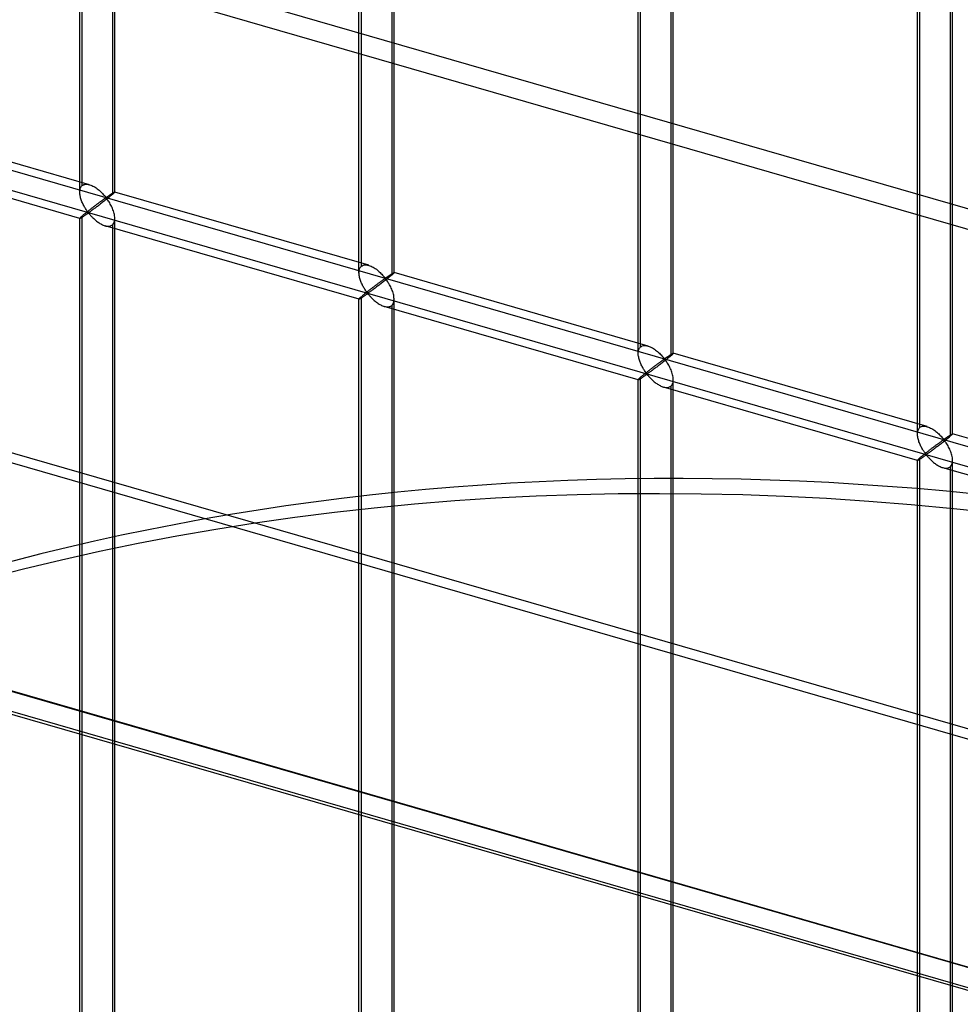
# Model space of a CAD drawing. Header units: millimetres. Extents: x -626 to 636, y -726 to 753.
# Tile 31 of 84: x -253 to -119, y 375 to 515. Entities that reach past the tile are written whole.
import ezdxf

# ---------------------------------------------------------------- set-up
doc = ezdxf.new("R2010")
doc.units = ezdxf.units.MM
doc.layers.add('MAIN-1', color=7, linetype='Continuous')
doc.layers.add('MAIN-2', color=7, linetype='Continuous')

msp = doc.modelspace()

# ---------------------------------------------------------------- linework, layer by layer
at = {"layer": 'MAIN-1'}
for p, q in [((395.8, 266.07), (-595.8, 552.32)), ((-558.99, 504.89), (358.99, 239.89))]:
    msp.add_line(p, q, dxfattribs=at)
at = {"layer": 'MAIN-2'}
for p, q in [((-244.08, 490.73), (-244.08, 646.12)), ((-243.74, 491.65), (-243.74, 646.45)), ((-239.42, 645.2), (-239.42, 490.4)), ((-239.08, 490.73), (-239.08, 646.12)), ((-204.3, 479.25), (-204.3, 634.63)), ((-203.96, 480.16), (-203.96, 634.97)), ((-199.3, 479.25), (-199.3, 634.63)), ((-199.63, 633.72), (-199.63, 478.91)), ((-164.51, 467.76), (-164.51, 623.15)), ((-164.18, 468.68), (-164.18, 623.48)), ((-159.52, 467.76), (-159.52, 623.15)), ((-159.85, 622.23), (-159.85, 467.43)), ((-124.73, 456.28), (-124.73, 611.66)), ((-124.4, 457.2), (-124.4, 612)), ((-119.73, 456.28), (-119.73, 611.66)), ((-120.07, 610.75), (-120.07, 455.95)), ((305.15, 366.32), (-523.57, 605.55)), ((-526.07, 603.38), (302.65, 364.15)), ((393.97, 265.16), (-588.97, 548.91)), ((-319.9, 512.91), (634.9, 237.28)), ((598.87, 244.8), (-320.23, 510.12)), ((361.49, 242.06), (-556.49, 507.06)), ((360.07, 242.39), (-553.59, 506.14)), ((-552.81, 502.69), (360.84, 238.94)), ((-242.69, 491.78), (-278.87, 502.23)), ((-244.07, 486.98), (-280.26, 497.42)), ((-244.08, 490.87), (-244.06, 491)), ((-244.08, 490.72), (-244.08, 490.87)), ((-244.06, 491), (-244.04, 491.14)), ((-244.04, 491.14), (-244, 491.26)), ((-244, 491.26), (-243.95, 491.37)), ((-243.95, 491.37), (-243.89, 491.48)), ((-243.89, 491.48), (-243.82, 491.57)), ((-243.82, 491.57), (-243.74, 491.65)), ((-243.74, 491.65), (-243.63, 491.73)), ((-243.63, 491.73), (-243.5, 491.79)), ((-243.5, 491.79), (-243.35, 491.83)), ((-243.35, 491.83), (-243.19, 491.85)), ((-243.19, 491.85), (-243.03, 491.85)), ((-243.03, 491.85), (-242.86, 491.82)), ((-242.86, 491.82), (-242.68, 491.78)), ((-242.68, 491.78), (-242.52, 491.72)), ((-242.52, 491.72), (-242.36, 491.66)), ((-242.36, 491.66), (-242.21, 491.59)), ((-242.21, 491.59), (-242.06, 491.51)), ((-242.06, 491.51), (-241.9, 491.41)), ((-241.9, 491.41), (-241.75, 491.32)), ((-241.75, 491.32), (-241.61, 491.21)), ((-241.61, 491.21), (-241.46, 491.1)), ((-241.46, 491.1), (-241.32, 490.99)), ((-241.32, 490.99), (-241.19, 490.87)), ((-241.19, 490.87), (-241.06, 490.75)), ((-244.07, 490.59), (-244.08, 490.72)), ((-244.06, 490.45), (-244.07, 490.59)), ((-244.04, 490.31), (-244.06, 490.45)), ((-244.02, 490.17), (-244.04, 490.31)), ((-243.99, 490.04), (-244.02, 490.17)), ((-243.95, 489.9), (-243.99, 490.04)), ((-243.91, 489.76), (-243.95, 489.9)), ((-243.86, 489.63), (-243.91, 489.76)), ((-243.81, 489.49), (-243.86, 489.63)), ((-243.76, 489.35), (-243.81, 489.49)), ((-241.01, 489.44), (-241.08, 489.39)), ((-241.06, 490.75), (-240.94, 490.64)), ((-240.95, 489.49), (-241.01, 489.44)), ((-240.88, 489.54), (-240.95, 489.49)), ((-240.94, 490.64), (-240.82, 490.52)), ((-240.82, 489.59), (-240.88, 489.54)), ((-240.82, 490.52), (-240.72, 490.4)), ((-240.76, 489.63), (-240.82, 489.59)), ((-240.7, 489.67), (-240.76, 489.63)), ((-240.61, 489.43), (-240.73, 489.34)), ((-240.72, 490.4), (-240.62, 490.29)), ((-240.64, 489.71), (-240.7, 489.67)), ((-240.59, 489.75), (-240.64, 489.71)), ((-240.62, 490.29), (-240.52, 490.19)), ((-240.49, 489.53), (-240.61, 489.43)), ((-240.54, 489.78), (-240.59, 489.75)), ((-240.49, 489.81), (-240.54, 489.78)), ((-240.52, 490.19), (-240.43, 490.09)), ((-240.44, 489.84), (-240.49, 489.81)), ((-240.36, 489.63), (-240.49, 489.53)), ((-240.39, 489.87), (-240.44, 489.84)), ((-240.43, 490.09), (-240.33, 490)), ((-240.33, 489.88), (-240.39, 489.87)), ((-240.24, 489.72), (-240.36, 489.63)), ((-240.33, 490), (-240.27, 490.01)), ((-240.23, 489.79), (-240.33, 489.88)), ((-240.27, 490.01), (-240.22, 490.03)), ((-240.12, 489.82), (-240.24, 489.72)), ((-240.15, 489.69), (-240.23, 489.79)), ((-240.22, 490.03), (-240.17, 490.06)), ((-240.17, 490.06), (-240.13, 490.09)), ((-240.07, 489.57), (-240.15, 489.69)), ((-240.13, 490.09), (-240.08, 490.12)), ((-240, 489.91), (-240.12, 489.82)), ((-240.08, 490.12), (-240.03, 490.16)), ((-239.98, 489.45), (-240.07, 489.57)), ((-240.03, 490.16), (-239.99, 490.19)), ((-239.89, 490.01), (-240, 489.91)), ((-239.99, 490.19), (-239.94, 490.22)), ((-239.9, 489.32), (-239.98, 489.45)), ((-239.94, 490.22), (-239.89, 490.25)), ((-239.89, 490.25), (-239.84, 490.29)), ((-239.78, 490.09), (-239.89, 490.01)), ((-239.84, 490.29), (-239.79, 490.32)), ((-239.79, 490.32), (-239.74, 490.35)), ((-239.68, 490.18), (-239.78, 490.09)), ((-239.74, 490.35), (-239.7, 490.38)), ((-239.7, 490.38), (-239.65, 490.42)), ((-239.58, 490.26), (-239.68, 490.18)), ((-239.65, 490.42), (-239.6, 490.45)), ((-239.6, 490.45), (-239.56, 490.48)), ((-239.5, 490.33), (-239.58, 490.26)), ((-239.56, 490.48), (-239.51, 490.51)), ((-239.51, 490.51), (-239.47, 490.53)), ((-239.42, 490.4), (-239.5, 490.33)), ((-239.47, 490.53), (-239.43, 490.56)), ((-239.43, 490.56), (-239.39, 490.59)), ((-239.36, 490.45), (-239.42, 490.4)), ((-239.39, 490.59), (-239.35, 490.61)), ((-239.3, 490.5), (-239.36, 490.45)), ((-239.35, 490.61), (-239.31, 490.63)), ((-239.31, 490.63), (-239.28, 490.65)), ((-239.26, 490.54), (-239.3, 490.5)), ((-239.28, 490.65), (-239.24, 490.67)), ((-239.21, 490.58), (-239.26, 490.54)), ((-239.24, 490.67), (-239.21, 490.69)), ((-239.21, 490.69), (-239.19, 490.7)), ((-239.18, 490.62), (-239.21, 490.58)), ((-239.19, 490.7), (-239.16, 490.71)), ((-239.15, 490.65), (-239.18, 490.62)), ((-239.16, 490.71), (-239.14, 490.72)), ((-239.12, 490.67), (-239.15, 490.65)), ((-239.14, 490.72), (-239.12, 490.73)), ((-239.12, 490.73), (-239.11, 490.74)), ((-239.1, 490.69), (-239.12, 490.67)), ((-239.11, 490.74), (-239.1, 490.74)), ((-239.1, 490.74), (-239.09, 490.74)), ((-239.09, 490.71), (-239.1, 490.69)), ((-239.09, 490.74), (-239.09, 490.74)), ((-239.09, 490.74), (-239.08, 490.74)), ((-202.9, 480.3), (-239.09, 490.74)), ((-239.08, 490.73), (-239.09, 490.71)), ((-239.08, 490.74), (-239.08, 490.74)), ((-239.08, 490.74), (-239.08, 490.74)), ((-239.08, 490.74), (-239.08, 490.74)), ((-239.08, 490.74), (-239.08, 490.73)), ((-239.08, 490.73), (-239.08, 490.73)), ((-243.7, 489.22), (-243.76, 489.35)), ((-243.64, 489.09), (-243.7, 489.22)), ((-243.58, 488.96), (-243.64, 489.09)), ((-243.51, 488.84), (-243.58, 488.96)), ((-243.45, 488.71), (-243.51, 488.84)), ((-243.38, 488.6), (-243.45, 488.71)), ((-243.31, 488.48), (-243.38, 488.6)), ((-243.24, 488.37), (-243.31, 488.48)), ((-243.18, 488.27), (-243.24, 488.37)), ((-243.11, 488.17), (-243.18, 488.27)), ((-243.05, 488.08), (-243.11, 488.17)), ((-242.98, 487.99), (-243.05, 488.08)), ((-242.87, 488.03), (-242.96, 487.96)), ((-242.79, 488.1), (-242.87, 488.03)), ((-242.7, 488.17), (-242.79, 488.1)), ((-242.61, 488.24), (-242.7, 488.17)), ((-242.52, 488.3), (-242.61, 488.24)), ((-242.46, 488.05), (-242.54, 487.99)), ((-242.44, 488.37), (-242.52, 488.3)), ((-242.38, 488.11), (-242.46, 488.05)), ((-242.35, 488.44), (-242.44, 488.37)), ((-242.29, 488.17), (-242.38, 488.11)), ((-242.27, 488.5), (-242.35, 488.44)), ((-242.19, 488.24), (-242.29, 488.17)), ((-242.18, 488.57), (-242.27, 488.5)), ((-242.1, 488.31), (-242.19, 488.24)), ((-242.1, 488.63), (-242.18, 488.57)), ((-242.01, 488.7), (-242.1, 488.63)), ((-242, 488.38), (-242.1, 488.31)), ((-241.93, 488.76), (-242.01, 488.7)), ((-241.9, 488.46), (-242, 488.38)), ((-241.85, 488.82), (-241.93, 488.76)), ((-241.79, 488.54), (-241.9, 488.46)), ((-241.77, 488.88), (-241.85, 488.82)), ((-241.68, 488.62), (-241.79, 488.54)), ((-241.68, 488.95), (-241.77, 488.88)), ((-241.6, 489.01), (-241.68, 488.95)), ((-241.57, 488.7), (-241.68, 488.62)), ((-241.53, 489.07), (-241.6, 489.01)), ((-241.45, 488.79), (-241.57, 488.7)), ((-241.45, 489.12), (-241.53, 489.07)), ((-241.37, 489.18), (-241.45, 489.12)), ((-241.33, 488.88), (-241.45, 488.79)), ((-241.3, 489.24), (-241.37, 489.18)), ((-241.22, 488.97), (-241.33, 488.88)), ((-241.22, 489.29), (-241.3, 489.24)), ((-241.15, 489.34), (-241.22, 489.29)), ((-241.1, 489.06), (-241.22, 488.97)), ((-241.08, 489.39), (-241.15, 489.34)), ((-240.98, 489.15), (-241.1, 489.06)), ((-240.86, 489.24), (-240.98, 489.15)), ((-240.73, 489.34), (-240.86, 489.24)), ((-239.81, 489.18), (-239.9, 489.32)), ((-239.73, 489.03), (-239.81, 489.18)), ((-239.64, 488.87), (-239.73, 489.03)), ((-239.56, 488.71), (-239.64, 488.87)), ((-239.48, 488.55), (-239.56, 488.71)), ((-239.41, 488.38), (-239.48, 488.55)), ((-239.34, 488.21), (-239.41, 488.38)), ((-239.28, 488.04), (-239.34, 488.21)), ((-239.22, 487.86), (-239.28, 488.04)), ((-244.06, 487.02), (-244.08, 487)), ((-244.08, 487), (-244.08, 486.98)), ((-244.08, 486.98), (-244.08, 486.98)), ((-244.08, 486.98), (-244.08, 486.98)), ((-244.08, 486.98), (-244.08, 486.98)), ((-244.08, 486.98), (-244.08, 486.98)), ((-244.08, 486.98), (-244.08, 486.98)), ((-244.08, 486.98), (-244.07, 486.98)), ((-244.08, 331.6), (-244.08, 486.98)), ((-244.07, 486.98), (-244.06, 486.98)), ((-244.04, 487.05), (-244.06, 487.02)), ((-244.06, 486.98), (-244.04, 486.98)), ((-244, 487.09), (-244.04, 487.05)), ((-244.04, 486.98), (-244.01, 486.99)), ((-244.01, 486.99), (-243.98, 487.01)), ((-243.95, 487.13), (-244, 487.09)), ((-243.98, 487.01), (-243.95, 487.03)), ((-243.89, 487.19), (-243.95, 487.13)), ((-243.95, 487.03), (-243.91, 487.05)), ((-243.91, 487.05), (-243.86, 487.08)), ((-243.82, 487.25), (-243.89, 487.19)), ((-243.86, 487.08), (-243.81, 487.11)), ((-243.74, 487.32), (-243.82, 487.25)), ((-243.81, 487.11), (-243.75, 487.14)), ((-243.75, 487.14), (-243.7, 487.18)), ((-243.69, 487.37), (-243.74, 487.32)), ((-243.74, 332.52), (-243.74, 487.32)), ((-243.7, 487.18), (-243.64, 487.22)), ((-243.63, 487.42), (-243.69, 487.37)), ((-243.64, 487.22), (-243.57, 487.26)), ((-243.57, 487.47), (-243.63, 487.42)), ((-243.5, 487.52), (-243.57, 487.47)), ((-243.57, 487.26), (-243.51, 487.3)), ((-243.51, 487.3), (-243.44, 487.35)), ((-243.43, 487.58), (-243.5, 487.52)), ((-243.44, 487.35), (-243.38, 487.39)), ((-243.36, 487.64), (-243.43, 487.58)), ((-243.38, 487.39), (-243.31, 487.44)), ((-243.28, 487.7), (-243.36, 487.64)), ((-243.31, 487.44), (-243.24, 487.49)), ((-243.2, 487.77), (-243.28, 487.7)), ((-243.24, 487.49), (-243.17, 487.53)), ((-243.12, 487.83), (-243.2, 487.77)), ((-243.17, 487.53), (-243.11, 487.58)), ((-243.04, 487.9), (-243.12, 487.83)), ((-243.11, 487.58), (-243.04, 487.62)), ((-242.96, 487.96), (-243.04, 487.9)), ((-243.04, 487.62), (-242.98, 487.66)), ((-242.92, 487.91), (-242.98, 487.99)), ((-242.98, 487.66), (-242.91, 487.7)), ((-242.84, 487.84), (-242.92, 487.91)), ((-242.91, 487.7), (-242.83, 487.72)), ((-242.75, 487.85), (-242.84, 487.84)), ((-242.83, 487.72), (-242.75, 487.65)), ((-242.68, 487.89), (-242.75, 487.85)), ((-242.75, 487.65), (-242.68, 487.57)), ((-242.61, 487.94), (-242.68, 487.89)), ((-242.68, 487.57), (-242.61, 487.49)), ((-242.54, 487.99), (-242.61, 487.94)), ((-242.61, 487.49), (-242.53, 487.41)), ((-242.53, 487.41), (-242.45, 487.32)), ((-242.45, 487.32), (-242.37, 487.23)), ((-242.37, 487.23), (-242.28, 487.14)), ((-242.28, 487.14), (-242.19, 487.05)), ((-242.19, 487.05), (-242.09, 486.96)), ((-242.09, 486.96), (-241.99, 486.87)), ((-241.99, 486.87), (-241.89, 486.77)), ((-241.89, 486.77), (-241.78, 486.68)), ((-241.78, 486.68), (-241.67, 486.6)), ((-241.67, 486.6), (-241.56, 486.51)), ((-239.18, 487.69), (-239.22, 487.86)), ((-239.14, 487.52), (-239.18, 487.69)), ((-239.16, 486.46), (-239.12, 486.62)), ((-239.11, 487.34), (-239.14, 487.52)), ((-239.12, 486.62), (-239.09, 486.8)), ((-239.09, 487.17), (-239.11, 487.34)), ((-239.08, 487), (-239.09, 487.17)), ((-239.09, 486.8), (-239.08, 487)), ((-239.08, 331.6), (-239.08, 486.98)), ((-241.56, 486.51), (-241.45, 486.43)), ((-241.45, 486.43), (-241.33, 486.35)), ((-241.33, 486.35), (-241.21, 486.27)), ((-241.21, 486.27), (-241.09, 486.2)), ((-241.09, 486.2), (-240.97, 486.14)), ((-240.97, 486.14), (-240.85, 486.08)), ((-240.85, 486.08), (-240.73, 486.03)), ((-240.73, 486.03), (-240.61, 485.98)), ((-240.61, 485.98), (-240.48, 485.94)), ((-240.48, 485.94), (-240.34, 485.9)), ((-204.29, 475.49), (-240.47, 485.94)), ((-240.34, 485.9), (-240.21, 485.88)), ((-240.21, 485.88), (-240.08, 485.87)), ((-240.08, 485.87), (-239.95, 485.87)), ((-239.95, 485.87), (-239.83, 485.88)), ((-239.83, 485.88), (-239.71, 485.91)), ((-239.71, 485.91), (-239.6, 485.95)), ((-239.6, 485.95), (-239.51, 486)), ((-239.51, 486), (-239.42, 486.07)), ((-239.42, 486.07), (-239.31, 486.18)), ((-239.42, 486.07), (-239.42, 331.27)), ((-239.31, 486.18), (-239.23, 486.31)), ((-239.23, 486.31), (-239.16, 486.46)), ((-204.28, 479.52), (-204.25, 479.65)), ((-204.25, 479.65), (-204.22, 479.78)), ((-204.22, 479.78), (-204.17, 479.89)), ((-204.17, 479.89), (-204.11, 479.99)), ((-204.11, 479.99), (-204.04, 480.08)), ((-204.04, 480.08), (-203.96, 480.16)), ((-203.96, 480.16), (-203.85, 480.25)), ((-203.85, 480.25), (-203.71, 480.31)), ((-203.71, 480.31), (-203.57, 480.35)), ((-203.57, 480.35), (-203.41, 480.37)), ((-203.41, 480.37), (-203.25, 480.36)), ((-203.25, 480.36), (-203.07, 480.34)), ((-203.07, 480.34), (-202.9, 480.29)), ((-202.9, 480.29), (-202.74, 480.24)), ((-202.74, 480.24), (-202.58, 480.18)), ((-202.58, 480.18), (-202.43, 480.1)), ((-202.43, 480.1), (-202.27, 480.02)), ((-202.27, 480.02), (-202.12, 479.93)), ((-202.12, 479.93), (-201.97, 479.83)), ((-201.97, 479.83), (-201.82, 479.73)), ((-201.82, 479.73), (-201.68, 479.62)), ((-201.68, 479.62), (-201.54, 479.5)), ((-204.3, 479.24), (-204.29, 479.38)), ((-204.29, 479.1), (-204.3, 479.24)), ((-204.29, 479.38), (-204.28, 479.52)), ((-204.28, 478.96), (-204.29, 479.1)), ((-204.26, 478.83), (-204.28, 478.96)), ((-204.23, 478.69), (-204.26, 478.83)), ((-204.2, 478.55), (-204.23, 478.69)), ((-204.17, 478.42), (-204.2, 478.55)), ((-204.13, 478.28), (-204.17, 478.42)), ((-204.08, 478.14), (-204.13, 478.28)), ((-201.54, 479.5), (-201.41, 479.39)), ((-201.41, 479.39), (-201.28, 479.27)), ((-201.28, 479.27), (-201.16, 479.15)), ((-201.16, 479.15), (-201.04, 479.03)), ((-201.04, 479.03), (-200.93, 478.92)), ((-200.92, 478.19), (-200.98, 478.14)), ((-200.93, 478.92), (-200.83, 478.81)), ((-200.86, 478.22), (-200.92, 478.19)), ((-200.81, 478.26), (-200.86, 478.22)), ((-200.83, 478.81), (-200.74, 478.7)), ((-200.76, 478.3), (-200.81, 478.26)), ((-200.71, 478.33), (-200.76, 478.3)), ((-200.74, 478.7), (-200.65, 478.6)), ((-200.66, 478.36), (-200.71, 478.33)), ((-200.61, 478.39), (-200.66, 478.36)), ((-200.65, 478.6), (-200.55, 478.52)), ((-200.55, 478.39), (-200.61, 478.39)), ((-200.46, 478.24), (-200.58, 478.14)), ((-200.55, 478.52), (-200.48, 478.53)), ((-200.45, 478.31), (-200.55, 478.39)), ((-200.48, 478.53), (-200.44, 478.55)), ((-200.34, 478.34), (-200.46, 478.24)), ((-200.37, 478.2), (-200.45, 478.31)), ((-200.44, 478.55), (-200.39, 478.58)), ((-200.39, 478.58), (-200.35, 478.61)), ((-200.28, 478.09), (-200.37, 478.2)), ((-200.35, 478.61), (-200.3, 478.64)), ((-200.22, 478.43), (-200.34, 478.34)), ((-200.3, 478.64), (-200.25, 478.67)), ((-200.25, 478.67), (-200.2, 478.7)), ((-200.11, 478.52), (-200.22, 478.43)), ((-200.2, 478.7), (-200.16, 478.74)), ((-200.16, 478.74), (-200.11, 478.77)), ((-200.11, 478.77), (-200.06, 478.8)), ((-200, 478.61), (-200.11, 478.52)), ((-200.06, 478.8), (-200.01, 478.84)), ((-200.01, 478.84), (-199.96, 478.87)), ((-199.9, 478.69), (-200, 478.61)), ((-199.96, 478.87), (-199.91, 478.9)), ((-199.91, 478.9), (-199.87, 478.93)), ((-199.8, 478.77), (-199.9, 478.69)), ((-199.87, 478.93), (-199.82, 478.96)), ((-199.82, 478.96), (-199.77, 478.99)), ((-199.71, 478.85), (-199.8, 478.77)), ((-199.77, 478.99), (-199.73, 479.02)), ((-199.73, 479.02), (-199.68, 479.05)), ((-199.63, 478.91), (-199.71, 478.85)), ((-199.68, 479.05), (-199.64, 479.08)), ((-199.64, 479.08), (-199.6, 479.1)), ((-199.57, 478.97), (-199.63, 478.91)), ((-199.6, 479.1), (-199.56, 479.13)), ((-199.52, 479.01), (-199.57, 478.97)), ((-199.56, 479.13), (-199.53, 479.15)), ((-199.53, 479.15), (-199.49, 479.17)), ((-199.47, 479.06), (-199.52, 479.01)), ((-199.49, 479.17), (-199.46, 479.19)), ((-199.43, 479.1), (-199.47, 479.06)), ((-199.46, 479.19), (-199.43, 479.2)), ((-199.43, 479.2), (-199.41, 479.22)), ((-199.39, 479.13), (-199.43, 479.1)), ((-199.41, 479.22), (-199.38, 479.23)), ((-199.36, 479.16), (-199.39, 479.13)), ((-199.38, 479.23), (-199.36, 479.24)), ((-199.36, 479.24), (-199.34, 479.25)), ((-199.34, 479.19), (-199.36, 479.16)), ((-199.34, 479.25), (-199.33, 479.25)), ((-199.32, 479.21), (-199.34, 479.19)), ((-199.33, 479.25), (-199.31, 479.26)), ((-199.31, 479.23), (-199.32, 479.21)), ((-199.31, 479.26), (-199.3, 479.26)), ((-199.3, 479.24), (-199.31, 479.23)), ((-199.3, 479.26), (-199.3, 479.26)), ((-199.3, 479.26), (-199.3, 479.26)), ((-199.3, 479.26), (-199.3, 479.25)), ((-163.12, 468.81), (-199.3, 479.26)), ((-199.3, 479.25), (-199.3, 479.25)), ((-199.3, 479.25), (-199.3, 479.25)), ((-199.3, 479.25), (-199.3, 479.25)), ((-199.3, 479.25), (-199.3, 479.24)), ((-204.03, 478.01), (-204.08, 478.14)), ((-203.98, 477.87), (-204.03, 478.01)), ((-203.92, 477.74), (-203.98, 477.87)), ((-203.86, 477.6), (-203.92, 477.74)), ((-203.8, 477.48), (-203.86, 477.6)), ((-203.73, 477.35), (-203.8, 477.48)), ((-203.67, 477.23), (-203.73, 477.35)), ((-203.6, 477.11), (-203.67, 477.23)), ((-203.53, 477), (-203.6, 477.11)), ((-203.46, 476.89), (-203.53, 477)), ((-203.39, 476.78), (-203.46, 476.89)), ((-203.33, 476.68), (-203.39, 476.78)), ((-202.74, 476.82), (-202.83, 476.75)), ((-202.65, 476.89), (-202.74, 476.82)), ((-202.57, 476.95), (-202.65, 476.89)), ((-202.48, 477.02), (-202.57, 476.95)), ((-202.4, 477.08), (-202.48, 477.02)), ((-202.31, 476.83), (-202.41, 476.75)), ((-202.32, 477.15), (-202.4, 477.08)), ((-202.23, 477.21), (-202.32, 477.15)), ((-202.22, 476.9), (-202.31, 476.83)), ((-202.15, 477.28), (-202.23, 477.21)), ((-202.11, 476.97), (-202.22, 476.9)), ((-202.07, 477.34), (-202.15, 477.28)), ((-202.01, 477.05), (-202.11, 476.97)), ((-201.98, 477.4), (-202.07, 477.34)), ((-201.9, 477.14), (-202.01, 477.05)), ((-201.9, 477.46), (-201.98, 477.4)), ((-201.82, 477.52), (-201.9, 477.46)), ((-201.78, 477.22), (-201.9, 477.14)), ((-201.74, 477.58), (-201.82, 477.52)), ((-201.67, 477.31), (-201.78, 477.22)), ((-201.66, 477.64), (-201.74, 477.58)), ((-201.55, 477.39), (-201.67, 477.31)), ((-201.59, 477.7), (-201.66, 477.64)), ((-201.51, 477.75), (-201.59, 477.7)), ((-201.43, 477.48), (-201.55, 477.39)), ((-201.44, 477.81), (-201.51, 477.75)), ((-201.37, 477.86), (-201.44, 477.81)), ((-201.31, 477.57), (-201.43, 477.48)), ((-201.3, 477.91), (-201.37, 477.86)), ((-201.19, 477.67), (-201.31, 477.57)), ((-201.23, 477.96), (-201.3, 477.91)), ((-201.16, 478.01), (-201.23, 477.96)), ((-201.07, 477.76), (-201.19, 477.67)), ((-201.1, 478.06), (-201.16, 478.01)), ((-201.04, 478.1), (-201.1, 478.06)), ((-200.95, 477.85), (-201.07, 477.76)), ((-200.98, 478.14), (-201.04, 478.1)), ((-200.83, 477.95), (-200.95, 477.85)), ((-200.7, 478.05), (-200.83, 477.95)), ((-200.58, 478.14), (-200.7, 478.05)), ((-200.2, 477.97), (-200.28, 478.09)), ((-200.12, 477.83), (-200.2, 477.97)), ((-200.03, 477.69), (-200.12, 477.83)), ((-199.94, 477.54), (-200.03, 477.69)), ((-199.86, 477.39), (-199.94, 477.54)), ((-199.78, 477.23), (-199.86, 477.39)), ((-199.7, 477.07), (-199.78, 477.23)), ((-199.63, 476.9), (-199.7, 477.07)), ((-199.56, 476.73), (-199.63, 476.9)), ((-204.29, 475.51), (-204.3, 475.5)), ((-204.3, 475.5), (-204.3, 475.5)), ((-204.3, 475.5), (-204.3, 475.5)), ((-204.3, 475.5), (-204.29, 475.49)), ((-204.3, 320.12), (-204.3, 475.5)), ((-204.28, 475.53), (-204.29, 475.51)), ((-204.29, 475.49), (-204.29, 475.49)), ((-204.29, 475.49), (-204.29, 475.49)), ((-204.29, 475.49), (-204.29, 475.49)), ((-204.29, 475.49), (-204.28, 475.49)), ((-204.25, 475.56), (-204.28, 475.53)), ((-204.28, 475.49), (-204.26, 475.5)), ((-204.26, 475.5), (-204.23, 475.51)), ((-204.22, 475.6), (-204.25, 475.56)), ((-204.23, 475.51), (-204.2, 475.52)), ((-204.17, 475.65), (-204.22, 475.6)), ((-204.2, 475.52), (-204.16, 475.54)), ((-204.11, 475.7), (-204.17, 475.65)), ((-204.16, 475.54), (-204.12, 475.57)), ((-204.12, 475.57), (-204.08, 475.59)), ((-204.04, 475.76), (-204.11, 475.7)), ((-204.08, 475.59), (-204.03, 475.63)), ((-203.96, 475.83), (-204.04, 475.76)), ((-204.03, 475.63), (-203.97, 475.66)), ((-203.97, 475.66), (-203.91, 475.7)), ((-203.91, 475.88), (-203.96, 475.83)), ((-203.96, 321.03), (-203.96, 475.83)), ((-203.85, 475.93), (-203.91, 475.88)), ((-203.91, 475.7), (-203.85, 475.74)), ((-203.78, 475.98), (-203.85, 475.93)), ((-203.85, 475.74), (-203.79, 475.78)), ((-203.79, 475.78), (-203.73, 475.82)), ((-203.72, 476.04), (-203.78, 475.98)), ((-203.73, 475.82), (-203.66, 475.86)), ((-203.65, 476.1), (-203.72, 476.04)), ((-203.66, 475.86), (-203.59, 475.91)), ((-203.58, 476.16), (-203.65, 476.1)), ((-203.59, 475.91), (-203.52, 475.95)), ((-203.5, 476.22), (-203.58, 476.16)), ((-203.52, 475.95), (-203.46, 476)), ((-203.42, 476.28), (-203.5, 476.22)), ((-203.46, 476), (-203.39, 476.05)), ((-203.34, 476.35), (-203.42, 476.28)), ((-203.39, 476.05), (-203.32, 476.09)), ((-203.26, 476.41), (-203.34, 476.35)), ((-203.26, 476.59), (-203.33, 476.68)), ((-203.32, 476.09), (-203.26, 476.13)), ((-203.2, 476.51), (-203.26, 476.59)), ((-203.17, 476.48), (-203.26, 476.41)), ((-203.26, 476.13), (-203.19, 476.18)), ((-203.13, 476.43), (-203.2, 476.51)), ((-203.19, 476.18), (-203.13, 476.21)), ((-203.09, 476.55), (-203.17, 476.48)), ((-203.06, 476.36), (-203.13, 476.43)), ((-203.13, 476.21), (-203.05, 476.23)), ((-203, 476.62), (-203.09, 476.55)), ((-202.97, 476.37), (-203.06, 476.36)), ((-203.05, 476.23), (-202.96, 476.16)), ((-202.92, 476.68), (-203, 476.62)), ((-202.9, 476.41), (-202.97, 476.37)), ((-202.96, 476.16), (-202.89, 476.09)), ((-202.83, 476.75), (-202.92, 476.68)), ((-202.83, 476.46), (-202.9, 476.41)), ((-202.89, 476.09), (-202.82, 476.01)), ((-202.75, 476.51), (-202.83, 476.46)), ((-202.82, 476.01), (-202.75, 475.93)), ((-202.68, 476.56), (-202.75, 476.51)), ((-202.75, 475.93), (-202.67, 475.84)), ((-202.59, 476.62), (-202.68, 476.56)), ((-202.67, 475.84), (-202.59, 475.75)), ((-202.5, 476.69), (-202.59, 476.62)), ((-202.59, 475.75), (-202.5, 475.66)), ((-202.41, 476.75), (-202.5, 476.69)), ((-202.5, 475.66), (-202.41, 475.57)), ((-202.41, 475.57), (-202.31, 475.47)), ((-202.31, 475.47), (-202.21, 475.38)), ((-202.21, 475.38), (-202.11, 475.29)), ((-199.49, 476.55), (-199.56, 476.73)), ((-199.44, 476.38), (-199.49, 476.55)), ((-199.39, 476.2), (-199.44, 476.38)), ((-199.35, 476.03), (-199.39, 476.2)), ((-199.32, 475.86), (-199.35, 476.03)), ((-199.31, 475.68), (-199.32, 475.86)), ((-199.3, 475.51), (-199.31, 475.68)), ((-199.31, 475.32), (-199.3, 475.51)), ((-199.3, 320.12), (-199.3, 475.5)), ((-202.11, 475.29), (-202, 475.2)), ((-202, 475.2), (-201.89, 475.11)), ((-201.89, 475.11), (-201.78, 475.03)), ((-201.78, 475.03), (-201.66, 474.94)), ((-201.66, 474.94), (-201.55, 474.86)), ((-201.55, 474.86), (-201.43, 474.79)), ((-201.43, 474.79), (-201.31, 474.72)), ((-201.31, 474.72), (-201.19, 474.66)), ((-201.19, 474.66), (-201.07, 474.6)), ((-201.07, 474.6), (-200.95, 474.54)), ((-200.95, 474.54), (-200.82, 474.5)), ((-200.82, 474.5), (-200.7, 474.45)), ((-200.7, 474.45), (-200.56, 474.42)), ((-164.51, 464.01), (-200.69, 474.45)), ((-200.56, 474.42), (-200.43, 474.4)), ((-200.43, 474.4), (-200.29, 474.38)), ((-200.29, 474.38), (-200.17, 474.38)), ((-200.17, 474.38), (-200.04, 474.4)), ((-200.04, 474.4), (-199.93, 474.42)), ((-199.93, 474.42), (-199.82, 474.46)), ((-199.82, 474.46), (-199.72, 474.52)), ((-199.72, 474.52), (-199.63, 474.58)), ((-199.63, 474.58), (-199.53, 474.69)), ((-199.63, 474.58), (-199.63, 319.78)), ((-199.53, 474.69), (-199.44, 474.82)), ((-199.44, 474.82), (-199.38, 474.97)), ((-199.38, 474.97), (-199.33, 475.14)), ((-199.33, 475.14), (-199.31, 475.32)), ((-164.43, 468.29), (-164.39, 468.41)), ((-164.39, 468.41), (-164.33, 468.51)), ((-164.33, 468.51), (-164.26, 468.6)), ((-164.26, 468.6), (-164.18, 468.68)), ((-164.18, 468.68), (-164.06, 468.76)), ((-164.06, 468.76), (-163.93, 468.82)), ((-163.93, 468.82), (-163.78, 468.86)), ((-163.78, 468.86), (-163.63, 468.88)), ((-163.63, 468.88), (-163.46, 468.88)), ((-163.46, 468.88), (-163.29, 468.85)), ((-163.29, 468.85), (-163.11, 468.81)), ((-163.11, 468.81), (-162.95, 468.76)), ((-162.95, 468.76), (-162.8, 468.69)), ((-162.8, 468.69), (-162.64, 468.62)), ((-162.64, 468.62), (-162.49, 468.54)), ((-162.49, 468.54), (-162.34, 468.45)), ((-162.34, 468.45), (-162.19, 468.35)), ((-164.51, 467.9), (-164.49, 468.04)), ((-164.51, 467.75), (-164.51, 467.9)), ((-164.51, 467.62), (-164.51, 467.75)), ((-164.5, 467.48), (-164.51, 467.62)), ((-164.48, 467.34), (-164.5, 467.48)), ((-164.49, 468.04), (-164.47, 468.17)), ((-164.45, 467.2), (-164.48, 467.34)), ((-164.47, 468.17), (-164.43, 468.29)), ((-164.42, 467.07), (-164.45, 467.2)), ((-164.39, 466.93), (-164.42, 467.07)), ((-162.19, 468.35), (-162.04, 468.24)), ((-162.04, 468.24), (-161.9, 468.13)), ((-161.9, 468.13), (-161.76, 468.02)), ((-161.76, 468.02), (-161.62, 467.9)), ((-161.62, 467.9), (-161.5, 467.79)), ((-161.5, 467.79), (-161.37, 467.67)), ((-161.37, 467.67), (-161.26, 467.55)), ((-161.26, 467.55), (-161.15, 467.43)), ((-161.15, 467.43), (-161.05, 467.32)), ((-161.05, 467.32), (-160.96, 467.22)), ((-160.96, 467.22), (-160.87, 467.12)), ((-160.87, 467.12), (-160.76, 467.03)), ((-160.76, 467.03), (-160.7, 467.04)), ((-160.7, 467.04), (-160.65, 467.07)), ((-160.65, 467.07), (-160.61, 467.09)), ((-160.61, 467.09), (-160.56, 467.12)), ((-160.56, 467.12), (-160.52, 467.15)), ((-160.52, 467.15), (-160.47, 467.19)), ((-160.47, 467.19), (-160.42, 467.22)), ((-160.32, 467.04), (-160.44, 466.95)), ((-160.42, 467.22), (-160.37, 467.25)), ((-160.37, 467.25), (-160.32, 467.28)), ((-160.32, 467.28), (-160.27, 467.32)), ((-160.21, 467.12), (-160.32, 467.04)), ((-160.27, 467.32), (-160.23, 467.35)), ((-160.23, 467.35), (-160.18, 467.38)), ((-160.11, 467.21), (-160.21, 467.12)), ((-160.18, 467.38), (-160.13, 467.42)), ((-160.13, 467.42), (-160.08, 467.45)), ((-160.02, 467.29), (-160.11, 467.21)), ((-160.08, 467.45), (-160.04, 467.48)), ((-160.04, 467.48), (-159.99, 467.51)), ((-159.93, 467.36), (-160.02, 467.29)), ((-159.99, 467.51), (-159.95, 467.54)), ((-159.95, 467.54), (-159.9, 467.57)), ((-159.85, 467.43), (-159.93, 467.36)), ((-159.9, 467.57), (-159.86, 467.59)), ((-159.86, 467.59), (-159.82, 467.62)), ((-159.79, 467.48), (-159.85, 467.43)), ((-159.82, 467.62), (-159.78, 467.64)), ((-159.74, 467.53), (-159.79, 467.48)), ((-159.78, 467.64), (-159.74, 467.66)), ((-159.74, 467.66), (-159.71, 467.68)), ((-159.69, 467.57), (-159.74, 467.53)), ((-159.71, 467.68), (-159.68, 467.7)), ((-159.65, 467.61), (-159.69, 467.57)), ((-159.68, 467.7), (-159.65, 467.72)), ((-159.65, 467.72), (-159.62, 467.73)), ((-159.61, 467.65), (-159.65, 467.61)), ((-159.62, 467.73), (-159.6, 467.75)), ((-159.58, 467.68), (-159.61, 467.65)), ((-159.6, 467.75), (-159.58, 467.76)), ((-159.58, 467.76), (-159.56, 467.76)), ((-159.56, 467.7), (-159.58, 467.68)), ((-159.56, 467.76), (-159.54, 467.77)), ((-159.54, 467.73), (-159.56, 467.7)), ((-159.54, 467.77), (-159.53, 467.77)), ((-159.52, 467.74), (-159.54, 467.73)), ((-159.53, 467.77), (-159.52, 467.77)), ((-159.52, 467.77), (-159.52, 467.77)), ((-159.52, 467.77), (-159.52, 467.77)), ((-159.52, 467.77), (-159.52, 467.77)), ((-159.52, 467.77), (-159.52, 467.77)), ((-159.52, 467.77), (-159.52, 467.77)), ((-159.52, 467.77), (-159.52, 467.77)), ((-159.52, 467.77), (-159.52, 467.76)), ((-123.34, 457.33), (-159.52, 467.77)), ((-159.52, 467.76), (-159.52, 467.74)), ((-164.34, 466.79), (-164.39, 466.93)), ((-164.3, 466.66), (-164.34, 466.79)), ((-164.25, 466.52), (-164.3, 466.66)), ((-164.19, 466.39), (-164.25, 466.52)), ((-164.14, 466.25), (-164.19, 466.39)), ((-164.08, 466.12), (-164.14, 466.25)), ((-164.01, 465.99), (-164.08, 466.12)), ((-163.95, 465.87), (-164.01, 465.99)), ((-163.88, 465.75), (-163.95, 465.87)), ((-163.82, 465.63), (-163.88, 465.75)), ((-163.75, 465.51), (-163.82, 465.63)), ((-162.62, 465.6), (-162.7, 465.53)), ((-162.53, 465.66), (-162.62, 465.6)), ((-162.45, 465.73), (-162.53, 465.66)), ((-162.37, 465.79), (-162.45, 465.73)), ((-162.28, 465.85), (-162.37, 465.79)), ((-162.22, 465.57), (-162.33, 465.49)), ((-162.2, 465.92), (-162.28, 465.85)), ((-162.11, 465.65), (-162.22, 465.57)), ((-162.12, 465.98), (-162.2, 465.92)), ((-162.04, 466.04), (-162.12, 465.98)), ((-162, 465.73), (-162.11, 465.65)), ((-161.96, 466.1), (-162.04, 466.04)), ((-161.88, 465.82), (-162, 465.73)), ((-161.88, 466.16), (-161.96, 466.1)), ((-161.8, 466.21), (-161.88, 466.16)), ((-161.77, 465.91), (-161.88, 465.82)), ((-161.73, 466.27), (-161.8, 466.21)), ((-161.65, 466), (-161.77, 465.91)), ((-161.66, 466.32), (-161.73, 466.27)), ((-161.58, 466.37), (-161.66, 466.32)), ((-161.53, 466.09), (-161.65, 466)), ((-161.51, 466.43), (-161.58, 466.37)), ((-161.41, 466.18), (-161.53, 466.09)), ((-161.45, 466.48), (-161.51, 466.43)), ((-161.38, 466.52), (-161.45, 466.48)), ((-161.29, 466.27), (-161.41, 466.18)), ((-161.32, 466.57), (-161.38, 466.52)), ((-161.25, 466.62), (-161.32, 466.57)), ((-161.17, 466.37), (-161.29, 466.27)), ((-161.19, 466.66), (-161.25, 466.62)), ((-161.13, 466.7), (-161.19, 466.66)), ((-161.04, 466.46), (-161.17, 466.37)), ((-161.08, 466.74), (-161.13, 466.7)), ((-161.03, 466.78), (-161.08, 466.74)), ((-160.92, 466.56), (-161.04, 466.46)), ((-160.97, 466.81), (-161.03, 466.78)), ((-160.92, 466.85), (-160.97, 466.81)), ((-160.88, 466.88), (-160.92, 466.85)), ((-160.8, 466.66), (-160.92, 466.56)), ((-160.83, 466.9), (-160.88, 466.88)), ((-160.76, 466.91), (-160.83, 466.9)), ((-160.67, 466.76), (-160.8, 466.66)), ((-160.66, 466.82), (-160.76, 466.91)), ((-160.55, 466.85), (-160.67, 466.76)), ((-160.58, 466.72), (-160.66, 466.82)), ((-160.5, 466.6), (-160.58, 466.72)), ((-160.44, 466.95), (-160.55, 466.85)), ((-160.42, 466.48), (-160.5, 466.6)), ((-160.33, 466.35), (-160.42, 466.48)), ((-160.25, 466.21), (-160.33, 466.35)), ((-160.16, 466.06), (-160.25, 466.21)), ((-160.08, 465.91), (-160.16, 466.06)), ((-159.99, 465.75), (-160.08, 465.91)), ((-159.92, 465.58), (-159.99, 465.75)), ((-159.84, 465.41), (-159.92, 465.58)), ((-164.39, 464.16), (-164.43, 464.12)), ((-164.33, 464.22), (-164.39, 464.16)), ((-164.26, 464.28), (-164.33, 464.22)), ((-164.18, 464.35), (-164.26, 464.28)), ((-164.24, 464.14), (-164.19, 464.18)), ((-164.19, 464.18), (-164.13, 464.21)), ((-164.12, 464.4), (-164.18, 464.35)), ((-164.18, 309.55), (-164.18, 464.35)), ((-164.13, 464.21), (-164.07, 464.25)), ((-164.06, 464.45), (-164.12, 464.4)), ((-164.07, 464.25), (-164.01, 464.29)), ((-164, 464.5), (-164.06, 464.45)), ((-164.01, 464.29), (-163.94, 464.33)), ((-163.93, 464.56), (-164, 464.5)), ((-163.94, 464.33), (-163.88, 464.38)), ((-163.87, 464.61), (-163.93, 464.56)), ((-163.88, 464.38), (-163.81, 464.42)), ((-163.79, 464.67), (-163.87, 464.61)), ((-163.81, 464.42), (-163.74, 464.47)), ((-163.72, 464.73), (-163.79, 464.67)), ((-163.68, 465.4), (-163.75, 465.51)), ((-163.74, 464.47), (-163.67, 464.52)), ((-163.64, 464.8), (-163.72, 464.73)), ((-163.61, 465.3), (-163.68, 465.4)), ((-163.67, 464.52), (-163.61, 464.56)), ((-163.56, 464.86), (-163.64, 464.8)), ((-163.54, 465.2), (-163.61, 465.3)), ((-163.61, 464.56), (-163.54, 464.61)), ((-163.48, 464.93), (-163.56, 464.86)), ((-163.48, 465.11), (-163.54, 465.2)), ((-163.54, 464.61), (-163.47, 464.65)), ((-163.42, 465.02), (-163.48, 465.11)), ((-163.39, 465), (-163.48, 464.93)), ((-163.47, 464.65), (-163.41, 464.69)), ((-163.35, 464.94), (-163.42, 465.02)), ((-163.41, 464.69), (-163.35, 464.73)), ((-163.31, 465.06), (-163.39, 465)), ((-163.27, 464.87), (-163.35, 464.94)), ((-163.35, 464.73), (-163.26, 464.75)), ((-163.22, 465.13), (-163.31, 465.06)), ((-163.18, 464.89), (-163.27, 464.87)), ((-163.26, 464.75), (-163.18, 464.68)), ((-163.13, 465.2), (-163.22, 465.13)), ((-163.12, 464.93), (-163.18, 464.89)), ((-163.18, 464.68), (-163.11, 464.61)), ((-163.05, 465.27), (-163.13, 465.2)), ((-163.05, 464.97), (-163.12, 464.93)), ((-163.11, 464.61), (-163.04, 464.53)), ((-162.96, 465.34), (-163.05, 465.27)), ((-162.97, 465.02), (-163.05, 464.97)), ((-163.04, 464.53), (-162.97, 464.44)), ((-162.89, 465.08), (-162.97, 465.02)), ((-162.97, 464.44), (-162.89, 464.35)), ((-162.87, 465.4), (-162.96, 465.34)), ((-162.81, 465.14), (-162.89, 465.08)), ((-162.89, 464.35), (-162.8, 464.27)), ((-162.79, 465.47), (-162.87, 465.4)), ((-162.72, 465.2), (-162.81, 465.14)), ((-162.8, 464.27), (-162.72, 464.17)), ((-162.7, 465.53), (-162.79, 465.47)), ((-162.63, 465.27), (-162.72, 465.2)), ((-162.72, 464.17), (-162.62, 464.08)), ((-162.53, 465.34), (-162.63, 465.27)), ((-162.43, 465.41), (-162.53, 465.34)), ((-162.33, 465.49), (-162.43, 465.41)), ((-159.77, 465.24), (-159.84, 465.41)), ((-159.71, 465.07), (-159.77, 465.24)), ((-159.66, 464.89), (-159.71, 465.07)), ((-159.61, 464.72), (-159.66, 464.89)), ((-159.57, 464.55), (-159.61, 464.72)), ((-159.54, 464.37), (-159.57, 464.55)), ((-159.52, 464.2), (-159.54, 464.37)), ((-159.52, 464.03), (-159.52, 464.2)), ((-164.49, 464.05), (-164.51, 464.03)), ((-164.51, 464.03), (-164.51, 464.01)), ((-164.51, 464.01), (-164.51, 464.01)), ((-164.51, 464.01), (-164.51, 464.01)), ((-164.51, 464.01), (-164.51, 464.01)), ((-164.51, 464.01), (-164.51, 464.01)), ((-164.51, 464.01), (-164.51, 464.01)), ((-164.51, 464.01), (-164.51, 464.01)), ((-164.51, 464.01), (-164.49, 464.01)), ((-164.51, 308.63), (-164.51, 464.01)), ((-164.47, 464.08), (-164.49, 464.05)), ((-164.49, 464.01), (-164.47, 464.01)), ((-164.43, 464.12), (-164.47, 464.08)), ((-164.47, 464.01), (-164.45, 464.02)), ((-164.45, 464.02), (-164.42, 464.04)), ((-164.42, 464.04), (-164.38, 464.06)), ((-164.38, 464.06), (-164.34, 464.08)), ((-164.34, 464.08), (-164.29, 464.11)), ((-164.29, 464.11), (-164.24, 464.14)), ((-162.62, 464.08), (-162.53, 463.99)), ((-162.53, 463.99), (-162.43, 463.9)), ((-162.43, 463.9), (-162.32, 463.81)), ((-162.32, 463.81), (-162.22, 463.72)), ((-162.22, 463.72), (-162.11, 463.63)), ((-162.11, 463.63), (-161.99, 463.54)), ((-161.99, 463.54), (-161.88, 463.46)), ((-161.88, 463.46), (-161.76, 463.38)), ((-161.76, 463.38), (-161.64, 463.31)), ((-161.64, 463.31), (-161.53, 463.24)), ((-161.53, 463.24), (-161.41, 463.17)), ((-161.41, 463.17), (-161.29, 463.11)), ((-161.29, 463.11), (-161.16, 463.06)), ((-161.16, 463.06), (-161.04, 463.01)), ((-161.04, 463.01), (-160.92, 462.97)), ((-160.92, 462.97), (-160.78, 462.94)), ((-124.73, 452.52), (-160.91, 462.97)), ((-160.78, 462.94), (-160.64, 462.91)), ((-160.64, 462.91), (-160.51, 462.9)), ((-160.51, 462.9), (-160.38, 462.9)), ((-160.38, 462.9), (-160.26, 462.91)), ((-160.26, 462.91), (-160.15, 462.94)), ((-160.15, 462.94), (-160.04, 462.98)), ((-160.04, 462.98), (-159.94, 463.03)), ((-159.94, 463.03), (-159.85, 463.1)), ((-159.85, 463.1), (-159.75, 463.21)), ((-159.85, 463.1), (-159.85, 308.3)), ((-159.75, 463.21), (-159.66, 463.34)), ((-159.66, 463.34), (-159.6, 463.49)), ((-159.6, 463.49), (-159.55, 463.65)), ((-159.55, 463.65), (-159.52, 463.84)), ((-159.52, 463.84), (-159.52, 464.03)), ((-159.52, 308.63), (-159.52, 464.01)), ((-124.47, 457.12), (-124.4, 457.2)), ((-124.4, 457.2), (-124.28, 457.28)), ((-124.28, 457.28), (-124.15, 457.34)), ((-124.15, 457.34), (-124, 457.38)), ((-124, 457.38), (-123.84, 457.4)), ((-123.84, 457.4), (-123.68, 457.39)), ((-123.68, 457.39), (-123.51, 457.37)), ((-123.51, 457.37), (-123.33, 457.32)), ((-123.33, 457.32), (-123.17, 457.27)), ((-123.17, 457.27), (-123.01, 457.21)), ((-123.01, 457.21), (-122.86, 457.13)), ((-124.73, 456.41), (-124.71, 456.55)), ((-124.73, 456.27), (-124.73, 456.41)), ((-124.73, 456.13), (-124.73, 456.27)), ((-124.71, 456), (-124.73, 456.13)), ((-124.71, 456.55), (-124.69, 456.68)), ((-124.69, 455.86), (-124.71, 456)), ((-124.69, 456.68), (-124.65, 456.81)), ((-124.67, 455.72), (-124.69, 455.86)), ((-124.65, 456.81), (-124.6, 456.92)), ((-124.6, 456.92), (-124.54, 457.02)), ((-124.54, 457.02), (-124.47, 457.12)), ((-122.86, 457.13), (-122.71, 457.05)), ((-122.71, 457.05), (-122.55, 456.96)), ((-122.55, 456.96), (-122.4, 456.86)), ((-122.4, 456.86), (-122.26, 456.76)), ((-122.26, 456.76), (-122.11, 456.65)), ((-122.11, 456.65), (-121.97, 456.53)), ((-121.97, 456.53), (-121.84, 456.42)), ((-121.84, 456.42), (-121.71, 456.3)), ((-121.71, 456.3), (-121.59, 456.18)), ((-121.59, 456.18), (-121.48, 456.07)), ((-121.48, 456.07), (-121.37, 455.95)), ((-121.37, 455.95), (-121.27, 455.84)), ((-121.27, 455.84), (-121.17, 455.73)), ((-120.64, 455.73), (-120.59, 455.77)), ((-120.59, 455.77), (-120.54, 455.8)), ((-120.54, 455.8), (-120.49, 455.83)), ((-120.49, 455.83), (-120.44, 455.87)), ((-120.44, 455.87), (-120.39, 455.9)), ((-120.39, 455.9), (-120.35, 455.93)), ((-120.35, 455.93), (-120.3, 455.96)), ((-120.23, 455.8), (-120.33, 455.72)), ((-120.3, 455.96), (-120.25, 455.99)), ((-120.25, 455.99), (-120.21, 456.02)), ((-120.15, 455.88), (-120.23, 455.8)), ((-120.21, 456.02), (-120.16, 456.05)), ((-120.16, 456.05), (-120.12, 456.08)), ((-120.07, 455.95), (-120.15, 455.88)), ((-120.12, 456.08), (-120.08, 456.11)), ((-120.08, 456.11), (-120.04, 456.13)), ((-120.01, 456), (-120.07, 455.95)), ((-120.04, 456.13), (-120, 456.16)), ((-119.96, 456.04), (-120.01, 456)), ((-120, 456.16), (-119.96, 456.18)), ((-119.96, 456.18), (-119.93, 456.2)), ((-119.91, 456.09), (-119.96, 456.04)), ((-119.93, 456.2), (-119.9, 456.22)), ((-119.87, 456.13), (-119.91, 456.09)), ((-119.9, 456.22), (-119.87, 456.23)), ((-119.87, 456.23), (-119.84, 456.25)), ((-119.83, 456.16), (-119.87, 456.13)), ((-119.84, 456.25), (-119.81, 456.26)), ((-119.8, 456.19), (-119.83, 456.16)), ((-119.81, 456.26), (-119.79, 456.27)), ((-119.77, 456.22), (-119.8, 456.19)), ((-119.79, 456.27), (-119.77, 456.28)), ((-119.77, 456.28), (-119.76, 456.29)), ((-119.75, 456.24), (-119.77, 456.22)), ((-119.76, 456.29), (-119.75, 456.29)), ((-119.75, 456.29), (-119.74, 456.29)), ((-119.74, 456.26), (-119.75, 456.24)), ((-119.74, 456.29), (-119.74, 456.29)), ((-119.74, 456.29), (-119.74, 456.29)), ((-119.74, 456.29), (-119.73, 456.29)), ((-83.56, 445.84), (-119.74, 456.29)), ((-119.73, 456.27), (-119.74, 456.26)), ((-119.73, 456.29), (-119.73, 456.28)), ((-119.73, 456.28), (-119.73, 456.28)), ((-119.73, 456.28), (-119.73, 456.28)), ((-119.73, 456.28), (-119.73, 456.27)), ((-124.64, 455.58), (-124.67, 455.72)), ((-124.6, 455.45), (-124.64, 455.58)), ((-124.56, 455.31), (-124.6, 455.45)), ((-124.52, 455.17), (-124.56, 455.31)), ((-124.46, 455.04), (-124.52, 455.17)), ((-124.41, 454.9), (-124.46, 455.04)), ((-124.35, 454.77), (-124.41, 454.9)), ((-124.29, 454.64), (-124.35, 454.77)), ((-124.23, 454.51), (-124.29, 454.64)), ((-124.17, 454.38), (-124.23, 454.51)), ((-124.1, 454.26), (-124.17, 454.38)), ((-122.5, 454.37), (-122.58, 454.31)), ((-122.42, 454.43), (-122.5, 454.37)), ((-122.34, 454.49), (-122.42, 454.43)), ((-122.26, 454.55), (-122.34, 454.49)), ((-122.18, 454.61), (-122.26, 454.55)), ((-122.1, 454.67), (-122.18, 454.61)), ((-122.02, 454.73), (-122.1, 454.67)), ((-121.98, 454.43), (-122.1, 454.34)), ((-121.95, 454.78), (-122.02, 454.73)), ((-121.87, 454.51), (-121.98, 454.43)), ((-121.87, 454.84), (-121.95, 454.78)), ((-121.8, 454.89), (-121.87, 454.84)), ((-121.75, 454.61), (-121.87, 454.51)), ((-121.73, 454.94), (-121.8, 454.89)), ((-121.63, 454.7), (-121.75, 454.61)), ((-121.66, 454.99), (-121.73, 454.94)), ((-121.6, 455.04), (-121.66, 454.99)), ((-121.51, 454.79), (-121.63, 454.7)), ((-121.53, 455.09), (-121.6, 455.04)), ((-121.47, 455.13), (-121.53, 455.09)), ((-121.38, 454.88), (-121.51, 454.79)), ((-121.41, 455.18), (-121.47, 455.13)), ((-121.35, 455.22), (-121.41, 455.18)), ((-121.26, 454.98), (-121.38, 454.88)), ((-121.3, 455.26), (-121.35, 455.22)), ((-121.24, 455.29), (-121.3, 455.26)), ((-121.14, 455.08), (-121.26, 454.98)), ((-121.19, 455.33), (-121.24, 455.29)), ((-121.14, 455.36), (-121.19, 455.33)), ((-121.17, 455.73), (-121.09, 455.64)), ((-121.09, 455.39), (-121.14, 455.36)), ((-121.01, 455.17), (-121.14, 455.08)), ((-121.09, 455.64), (-120.98, 455.55)), ((-121.05, 455.42), (-121.09, 455.39)), ((-120.98, 455.43), (-121.05, 455.42)), ((-120.89, 455.27), (-121.01, 455.17)), ((-120.98, 455.55), (-120.92, 455.56)), ((-120.88, 455.34), (-120.98, 455.43)), ((-120.92, 455.56), (-120.87, 455.58)), ((-120.77, 455.37), (-120.89, 455.27)), ((-120.8, 455.23), (-120.88, 455.34)), ((-120.87, 455.58), (-120.83, 455.61)), ((-120.83, 455.61), (-120.78, 455.64)), ((-120.72, 455.12), (-120.8, 455.23)), ((-120.78, 455.64), (-120.73, 455.67)), ((-120.65, 455.46), (-120.77, 455.37)), ((-120.73, 455.67), (-120.69, 455.7)), ((-120.63, 455), (-120.72, 455.12)), ((-120.69, 455.7), (-120.64, 455.73)), ((-120.54, 455.55), (-120.65, 455.46)), ((-120.55, 454.86), (-120.63, 455)), ((-120.46, 454.72), (-120.55, 454.86)), ((-120.43, 455.64), (-120.54, 455.55)), ((-120.38, 454.57), (-120.46, 454.72)), ((-120.33, 455.72), (-120.43, 455.64)), ((-120.29, 454.42), (-120.38, 454.57)), ((-120.21, 454.26), (-120.29, 454.42)), ((-124.28, 452.96), (-124.34, 452.91)), ((-124.22, 453.02), (-124.28, 452.96)), ((-124.15, 453.07), (-124.22, 453.02)), ((-124.08, 453.13), (-124.15, 453.07)), ((-124.03, 454.14), (-124.1, 454.26)), ((-124.09, 452.89), (-124.03, 452.94)), ((-124.01, 453.19), (-124.08, 453.13)), ((-123.96, 454.03), (-124.03, 454.14)), ((-124.03, 452.94), (-123.96, 452.99)), ((-123.93, 453.25), (-124.01, 453.19)), ((-123.9, 453.92), (-123.96, 454.03)), ((-123.96, 452.99), (-123.89, 453.03)), ((-123.86, 453.31), (-123.93, 453.25)), ((-123.83, 453.81), (-123.9, 453.92)), ((-123.89, 453.03), (-123.82, 453.08)), ((-123.78, 453.38), (-123.86, 453.31)), ((-123.76, 453.72), (-123.83, 453.81)), ((-123.82, 453.08), (-123.76, 453.12)), ((-123.69, 453.44), (-123.78, 453.38)), ((-123.7, 453.62), (-123.76, 453.72)), ((-123.76, 453.12), (-123.69, 453.17)), ((-123.63, 453.54), (-123.7, 453.62)), ((-123.61, 453.51), (-123.69, 453.44)), ((-123.69, 453.17), (-123.63, 453.21)), ((-123.57, 453.46), (-123.63, 453.54)), ((-123.63, 453.21), (-123.56, 453.24)), ((-123.52, 453.58), (-123.61, 453.51)), ((-123.49, 453.39), (-123.57, 453.46)), ((-123.56, 453.24), (-123.48, 453.26)), ((-123.44, 453.65), (-123.52, 453.58)), ((-123.4, 453.4), (-123.49, 453.39)), ((-123.48, 453.26), (-123.4, 453.2)), ((-123.35, 453.71), (-123.44, 453.65)), ((-123.33, 453.44), (-123.4, 453.4)), ((-123.4, 453.2), (-123.33, 453.12)), ((-123.26, 453.78), (-123.35, 453.71)), ((-123.26, 453.49), (-123.33, 453.44)), ((-123.33, 453.12), (-123.26, 453.04)), ((-123.18, 453.85), (-123.26, 453.78)), ((-123.19, 453.54), (-123.26, 453.49)), ((-123.26, 453.04), (-123.18, 452.96)), ((-123.11, 453.6), (-123.19, 453.54)), ((-123.09, 453.92), (-123.18, 453.85)), ((-123.18, 452.96), (-123.1, 452.87)), ((-123.03, 453.65), (-123.11, 453.6)), ((-123, 453.98), (-123.09, 453.92)), ((-122.94, 453.72), (-123.03, 453.65)), ((-122.92, 454.05), (-123, 453.98)), ((-122.84, 453.79), (-122.94, 453.72)), ((-122.83, 454.12), (-122.92, 454.05)), ((-122.75, 453.86), (-122.84, 453.79)), ((-122.75, 454.18), (-122.83, 454.12)), ((-122.67, 454.24), (-122.75, 454.18)), ((-122.65, 453.93), (-122.75, 453.86)), ((-122.58, 454.31), (-122.67, 454.24)), ((-122.55, 454.01), (-122.65, 453.93)), ((-122.44, 454.08), (-122.55, 454.01)), ((-122.33, 454.17), (-122.44, 454.08)), ((-122.22, 454.25), (-122.33, 454.17)), ((-122.1, 454.34), (-122.22, 454.25)), ((-120.13, 454.1), (-120.21, 454.26)), ((-120.06, 453.93), (-120.13, 454.1)), ((-119.99, 453.76), (-120.06, 453.93)), ((-119.93, 453.58), (-119.99, 453.76)), ((-119.87, 453.41), (-119.93, 453.58)), ((-119.83, 453.24), (-119.87, 453.41)), ((-119.79, 453.06), (-119.83, 453.24)), ((-119.76, 452.89), (-119.79, 453.06)), ((-124.71, 452.56), (-124.73, 452.54)), ((-124.73, 452.54), (-124.73, 452.53)), ((-124.73, 452.53), (-124.73, 452.53)), ((-124.73, 452.53), (-124.73, 452.53)), ((-124.73, 452.53), (-124.73, 452.53)), ((-124.73, 452.53), (-124.73, 452.52)), ((-124.73, 297.15), (-124.73, 452.53)), ((-124.73, 452.52), (-124.73, 452.52)), ((-124.73, 452.52), (-124.72, 452.52)), ((-124.72, 452.52), (-124.71, 452.52)), ((-124.69, 452.59), (-124.71, 452.56)), ((-124.71, 452.52), (-124.69, 452.53)), ((-124.65, 452.63), (-124.69, 452.59)), ((-124.69, 452.53), (-124.67, 452.54)), ((-124.67, 452.54), (-124.63, 452.56)), ((-124.6, 452.68), (-124.65, 452.63)), ((-124.63, 452.56), (-124.6, 452.58)), ((-124.54, 452.73), (-124.6, 452.68)), ((-124.6, 452.58), (-124.56, 452.6)), ((-124.56, 452.6), (-124.51, 452.63)), ((-124.47, 452.8), (-124.54, 452.73)), ((-124.51, 452.63), (-124.46, 452.66)), ((-124.4, 452.87), (-124.47, 452.8)), ((-124.46, 452.66), (-124.41, 452.69)), ((-124.41, 452.69), (-124.35, 452.73)), ((-124.34, 452.91), (-124.4, 452.87)), ((-124.4, 298.06), (-124.4, 452.87)), ((-124.35, 452.73), (-124.29, 452.77)), ((-124.29, 452.77), (-124.22, 452.81)), ((-124.22, 452.81), (-124.16, 452.85)), ((-124.16, 452.85), (-124.09, 452.89)), ((-123.1, 452.87), (-123.02, 452.78)), ((-123.02, 452.78), (-122.93, 452.69)), ((-122.93, 452.69), (-122.84, 452.6)), ((-122.84, 452.6), (-122.74, 452.5)), ((-122.74, 452.5), (-122.64, 452.41)), ((-122.64, 452.41), (-122.54, 452.32)), ((-122.54, 452.32), (-122.43, 452.23)), ((-122.43, 452.23), (-122.32, 452.14)), ((-122.32, 452.14), (-122.21, 452.06)), ((-122.21, 452.06), (-122.1, 451.97)), ((-122.1, 451.97), (-121.98, 451.9)), ((-121.98, 451.9), (-121.86, 451.82)), ((-121.86, 451.82), (-121.74, 451.75)), ((-121.74, 451.75), (-121.62, 451.69)), ((-121.62, 451.69), (-121.5, 451.63)), ((-121.5, 451.63), (-121.38, 451.57)), ((-121.38, 451.57), (-121.26, 451.53)), ((-120.25, 451.5), (-120.16, 451.55)), ((-120.16, 451.55), (-120.07, 451.62)), ((-120.07, 451.62), (-119.96, 451.72)), ((-120.07, 451.62), (-120.07, 296.81)), ((-119.96, 451.72), (-119.88, 451.85)), ((-119.88, 451.85), (-119.81, 452)), ((-119.81, 452), (-119.77, 452.17)), ((-119.77, 452.17), (-119.74, 452.35)), ((-119.74, 452.71), (-119.76, 452.89)), ((-119.73, 452.54), (-119.74, 452.71)), ((-119.74, 452.35), (-119.73, 452.54)), ((-119.73, 297.15), (-119.73, 452.53)), ((-121.26, 451.53), (-121.13, 451.49)), ((-121.13, 451.49), (-121, 451.45)), ((-84.94, 441.04), (-121.12, 451.48)), ((-121, 451.45), (-120.86, 451.43)), ((-120.86, 451.43), (-120.73, 451.41)), ((-120.73, 451.41), (-120.6, 451.41)), ((-120.6, 451.41), (-120.48, 451.43)), ((-120.48, 451.43), (-120.36, 451.45)), ((-120.36, 451.45), (-120.25, 451.5))]:
    msp.add_line(p, q, dxfattribs=at)
for centre, major_axis, start_param, end_param in [((-32.1, -27.8), (-346.97, 400.64), -2.427868, 0), ((-34.6, -29.96), (346.97, -400.64), 1.42111, 3.141593)]:
    msp.add_ellipse(centre, major_axis=major_axis, ratio=0.75, start_param=start_param, end_param=end_param, dxfattribs=at)

doc.saveas('drawing.dxf')
